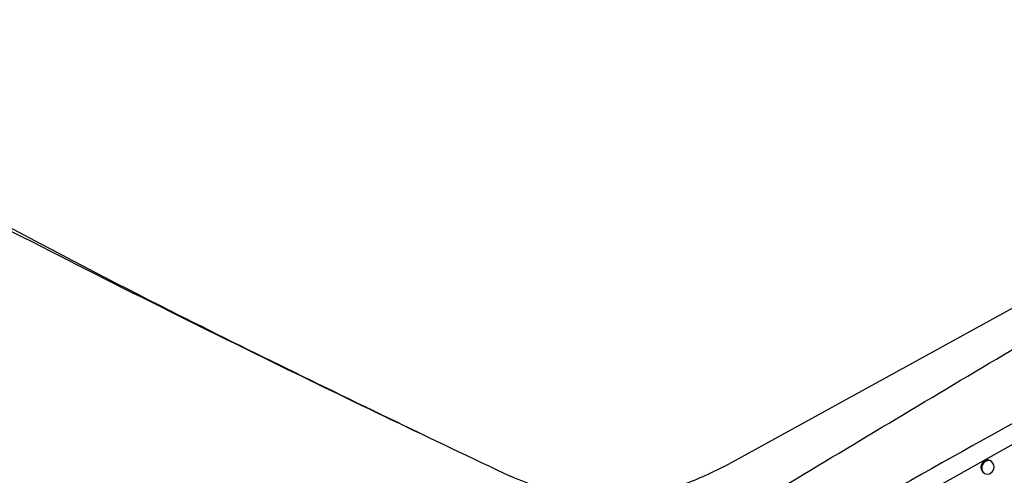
# Model space of a CAD drawing. Header units: millimetres. Extents: x -0.66 to 0.91, y -0.4 to 0.64.
# Tile 107 of 171: x 0.6548 to 0.7245, y -0.1483 to -0.1161. Entities that reach past the tile are written whole.
import ezdxf

# ---------------------------------------------------------------- set-up
doc = ezdxf.new("R2010")
doc.units = ezdxf.units.MM
doc.layers.add('FORMAT', color=7, linetype='Continuous')

msp = doc.modelspace()

# ---------------------------------------------------------------- linework, layer by layer
at = {"layer": 'FORMAT', "color": 7, "linetype": 'Continuous', "lineweight": 25}
for p, q in [((0.704738, -0.147705), (0.740106, -0.128233)), ((0.731821, -0.142412), (0.716014, -0.151235)), ((0.723478, -0.147299), (0.723407, -0.147269))]:
    msp.add_line(p, q, dxfattribs=at)
for centre, radius, start, end in [((0.723371, -0.147786), 0.0005178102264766, 85.994649, 237.076641), ((0.723433, -0.147822), 0.0005254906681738, 85.084743, 229.244234), ((0.723283, -0.147759), 0.0005, 360, 67.055906), ((0.723283, -0.147759), 0.0005, 247.268252, 360)]:
    msp.add_arc(centre, radius, start, end, dxfattribs=at)
for points, knots in [([(0.5663254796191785, -0.077261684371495), (0.5681842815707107, -0.0787114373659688), (0.5719056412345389, -0.0816138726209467), (0.5776855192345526, -0.0858258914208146), (0.5833725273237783, -0.0898044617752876), (0.5898373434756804, -0.094163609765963), (0.5977601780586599, -0.0992844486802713), (0.607382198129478, -0.1052138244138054), (0.6176601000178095, -0.1112725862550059), (0.6285270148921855, -0.1174205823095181), (0.6399157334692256, -0.1236204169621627), (0.6511493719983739, -0.1295195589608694), (0.6621115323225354, -0.1350990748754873), (0.6719197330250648, -0.1399584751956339), (0.6810993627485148, -0.1444059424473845), (0.6867839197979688, -0.1470957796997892), (0.6896159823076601, -0.1484358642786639)], [0, 0, 0, 0, 0.0699127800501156, 0.1399668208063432, 0.1948752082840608, 0.2497295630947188, 0.3328600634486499, 0.4162129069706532, 0.4999945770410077, 0.5837421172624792, 0.6671481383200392, 0.75052143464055, 0.8207359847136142, 0.8909853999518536, 0.9456886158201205, 1, 1, 1, 1]), ([(0.5739894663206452, -0.0816982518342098), (0.5810757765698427, -0.0865936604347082), (0.5952457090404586, -0.0963826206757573), (0.6177327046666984, -0.1104034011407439), (0.641107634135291, -0.1238826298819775), (0.6628817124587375, -0.1355701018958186), (0.67721110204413, -0.1424946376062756), (0.6831203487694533, -0.1453502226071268)], [0, 0, 0, 0, 0.2127179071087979, 0.4253551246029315, 0.6381351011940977, 0.8507718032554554, 1, 1, 1, 1]), ([(0.6706298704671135, -0.1726948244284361), (0.6713697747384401, -0.1722299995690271), (0.6775014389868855, -0.1683779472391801), (0.6890290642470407, -0.1612117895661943), (0.7052187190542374, -0.1513186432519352), (0.7214162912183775, -0.1415976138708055), (0.7336362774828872, -0.1343910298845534), (0.740456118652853, -0.130420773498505), (0.7418741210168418, -0.1295952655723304)], [0, 0, 0, 0, 0.03118345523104, 0.2584205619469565, 0.4856768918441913, 0.712990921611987, 0.9403241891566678, 1, 1, 1, 1]), ([(0.7413611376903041, -0.1357434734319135), (0.733530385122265, -0.140022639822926), (0.7178683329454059, -0.1485812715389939), (0.6949635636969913, -0.1619400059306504), (0.6799189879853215, -0.1712439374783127), (0.6726201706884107, -0.1757577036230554)], [0, 0, 0, 0, 0.3398546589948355, 0.6797330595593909, 1, 1, 1, 1]), ([(0.7716482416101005, -0.1374241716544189), (0.7629459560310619, -0.1435037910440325), (0.745539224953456, -0.1556645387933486), (0.7195589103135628, -0.1749755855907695), (0.7023572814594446, -0.1885391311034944), (0.6937575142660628, -0.1953200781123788)], [0, 0, 0, 0, 0.3333052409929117, 0.6666932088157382, 1, 1, 1, 1]), ([(0.6897636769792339, -0.1851559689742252), (0.694368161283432, -0.1812856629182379), (0.703579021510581, -0.1735434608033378), (0.7174479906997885, -0.1622870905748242), (0.7313472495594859, -0.1512673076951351), (0.7406269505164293, -0.1441630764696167), (0.7452677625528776, -0.1406102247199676)], [0, 0, 0, 0, 0.2497424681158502, 0.4995875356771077, 0.7497419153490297, 1, 1, 1, 1]), ([(0.7392562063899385, -0.1442033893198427), (0.7308445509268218, -0.1507577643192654), (0.7179701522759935, -0.1607895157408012), (0.7006724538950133, -0.174937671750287), (0.6917947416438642, -0.1824266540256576), (0.6873550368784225, -0.1861718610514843)], [0, 0, 0, 0, 0.485133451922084, 0.7425175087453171, 1, 1, 1, 1]), ([(0.7047380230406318, -0.1477049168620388), (0.7036958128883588, -0.1482099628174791), (0.7016021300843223, -0.1492245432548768), (0.6984301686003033, -0.1498473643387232), (0.695737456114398, -0.149926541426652), (0.6936541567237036, -0.1497231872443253), (0.6915619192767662, -0.1492548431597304), (0.6902698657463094, -0.1487110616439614), (0.6896159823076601, -0.1484358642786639)], [0, 0, 0, 0, 0.2445426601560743, 0.4912586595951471, 0.6165029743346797, 0.7425453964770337, 0.8697071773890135, 1, 1, 1, 1])]:
    msp.add_open_spline(points, degree=3, knots=knots, dxfattribs=at)

doc.saveas('drawing.dxf')
